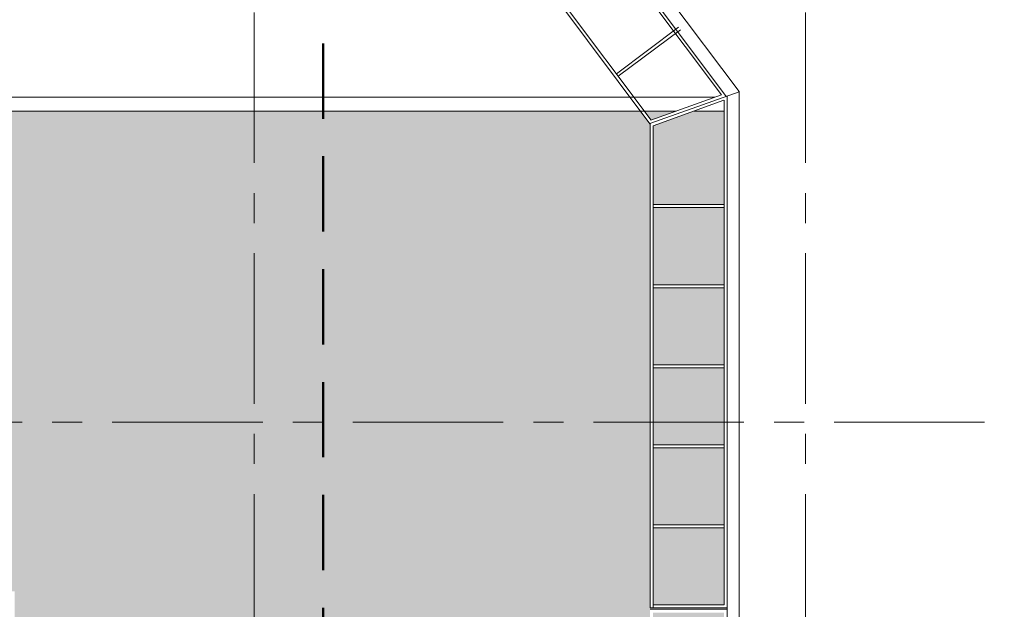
# Model space of a CAD drawing. Extents: x -25320 to 294860, y -9059 to 10983.
# Tile 55 of 58: x 29299 to 30936, y -8001 to -7022. Entities that reach past the tile are written whole.
import ezdxf

# ---------------------------------------------------------------- set-up
doc = ezdxf.new("R2010")
doc.units = 0
doc.header["$MEASUREMENT"] = 0
doc.linetypes.add('AXESx2', pattern=[4, 2.5, -0.5, 0.5, -0.5])
doc.linetypes.add('CACHE2', pattern=[0.1875, 0.125, -0.0625])
doc.layers.add('COUPE', color=7, linetype='Continuous', lineweight=0)

msp = doc.modelspace()

# ---------------------------------------------------------------- hatches: boundary and pattern name
at = {"layer": 'COUPE'}
h = msp.add_hatch(color=9, dxfattribs=at)
h.dxf.hatch_style = 1
h.paths.add_polyline_path([(30331.1, -7173.6), (28679, -7173.6), (28679, -7971.4), (29290.8, -7971.4), (29290.8, -8404.8), (30347.2, -8404.8), (30347.2, -8001.3), (30347.2, -7195.1)])
h.paths.add_polyline_path([(30470.2, -7173.6), (30420.6, -7173.6), (30352.2, -7198.3), (30352.2, -7329.1), (30470.2, -7329.1)])
h.paths.add_polyline_path([(30390.3, -7173.6), (30337.5, -7173.6), (30348.6, -7188.4)])
h.paths.add_polyline_path([(30470.2, -7334.1), (30352.2, -7334.1), (30352.2, -7462.1), (30470.2, -7462.1)])
h.paths.add_polyline_path([(30470.2, -7467.1), (30352.2, -7467.1), (30352.2, -7595.1), (30470.2, -7595.1)])
h.paths.add_polyline_path([(30470.2, -7600.1), (30352.2, -7600.1), (30352.2, -7728.1), (30470.2, -7728.1)])
h.paths.add_polyline_path([(30470.2, -7733.1), (30352.2, -7733.1), (30352.2, -7861.1), (30470.2, -7861.1)])
h.paths.add_polyline_path([(30470.2, -7866.1), (30352.2, -7866.1), (30352.2, -7994.1), (30470.2, -7994.1)])
h.paths.add_polyline_path([(30470.2, -8006.8), (30352.2, -8006.8), (30352.2, -8134.3), (30470.2, -8134.3)])
h.paths.add_polyline_path([(30470.2, -8139.8), (30352.2, -8139.8), (30352.2, -8267.3), (30470.2, -8267.3)])
h.paths.add_polyline_path([(30470.2, -8272.8), (30352.2, -8272.8), (30352.2, -8400.3), (30470.2, -8400.3)])

# ---------------------------------------------------------------- linework, layer by layer
at = {"layer": 'COUPE', "color": 0, "linetype": 'CACHE2', "lineweight": 50, "ltscale": 1000}
msp.add_line((29803.7, -8686.3), (29803.7, -5445.1), dxfattribs=at)
at = {"layer": 'COUPE', "linetype": 'AXESx2', "ltscale": 100}
for p, q in [((29689, -5809.9), (29689, -8540.9)), ((30605.5, -5809.9), (30605.5, -8540.9)), ((28653.2, -7690.2), (31735.4, -7690.2))]:
    msp.add_line(p, q, dxfattribs=at)
at = {"layer": 'COUPE', "color": 253, "linetype": 'Continuous', "lineweight": 20}
for p, q in [((30465.7, -7146.7), (29831.7, -6301.1)), ((30473.6, -7149.2), (29832.5, -6294.2)), ((30347, -7194.8), (29730.4, -6370.8)), ((30348.9, -7188.8), (29737, -6372.1)), ((30394.6, -7034.5), (30291.3, -7111.9)), ((30397.6, -7038.5), (30294.3, -7115.9)), ((30346.7, -7194.4), (30495.2, -7141.5)), ((30348.5, -7188.5), (30465.7, -7146.7)), ((30352.2, -7198.3), (30469.8, -7155.8)), ((30470.2, -7155.6), (30470.2, -7994.1)), ((30390.3, -7173.6), (28679, -7173.6)), ((30470.2, -7173.6), (30420.6, -7173.6)), ((30475.2, -8404.8), (30475.2, -7173.6)), ((30347.2, -7194.2), (30347.2, -7999.1)), ((30352.2, -7198.3), (30352.2, -7999.1)), ((30352.2, -7329.1), (30470.2, -7329.1)), ((30352.2, -7334.1), (30470.2, -7334.1)), ((30352.2, -7462.1), (30470.2, -7462.1)), ((30352.2, -7467.1), (30470.2, -7467.1)), ((30352.2, -7595.1), (30470.2, -7595.1)), ((30352.2, -7600.1), (30470.2, -7600.1)), ((30352.2, -7728.1), (30470.2, -7728.1)), ((30352.2, -7733.1), (30470.2, -7733.1)), ((30352.2, -7861.1), (30470.2, -7861.1)), ((30352.2, -7866.1), (30470.2, -7866.1)), ((30347.2, -7999.1), (30475, -7999.1)), ((30474.5, -8001.3), (30347.5, -8001.3)), ((30352.2, -7994.1), (30470.2, -7994.1))]:
    msp.add_line(p, q, dxfattribs=at)
at = {"layer": 'COUPE', "color": 253, "linetype": 'Continuous'}
for p, q in [((29862.1, -6297), (30495.2, -7141.4)), ((28657.1, -7150.5), (30455, -7150.5)), ((30475.2, -8623.2), (30475.2, -7149.7)), ((30495.2, -7141.4), (30495.2, -8603.2))]:
    msp.add_line(p, q, dxfattribs=at)

doc.saveas('drawing.dxf')
